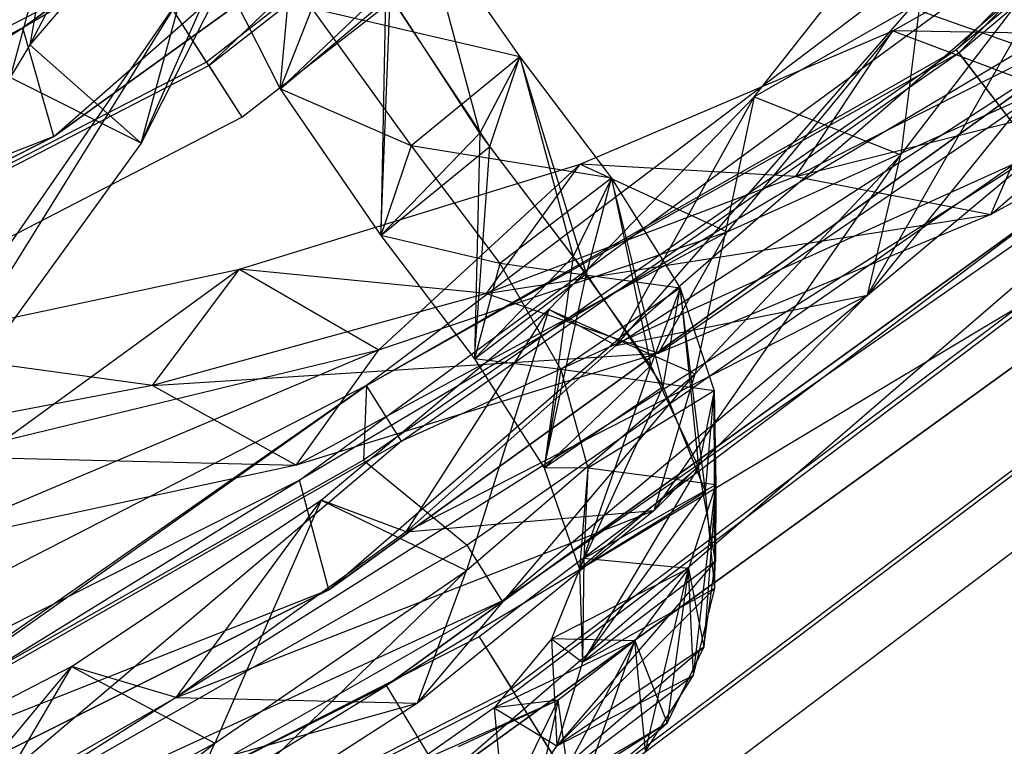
# Model space of a CAD drawing. Extents: x 5.4 to 34.8, y -14.7 to 14.7.
# Tile 109 of 251: x 26.8 to 28.6, y -12.3 to -11. Entities that reach past the tile are written whole.
import ezdxf

# ---------------------------------------------------------------- set-up
doc = ezdxf.new("R2010")
doc.units = 0
doc.header["$LTSCALE"] = 2.54
doc.layers.get('0').update_dxf_attribs({"color": 13, "linetype": 'CONTINUOUS'})

# ---------------------------------------------------------------- blocks, each defined once
blk = doc.blocks.new('BOHO_S_PM_7777_STL')
at = {"color": 0}
for p, q in [((29.0911, -9.5591, 1.9533), (27.1819, -11.0444, 1.9533)), ((29.0911, -9.5591, 1.9533), (27.1819, -11.0444, 1.9533)), ((27.1859, -11.0506, 2.3575), (29.0962, -9.5645, 2.3575)), ((27.1859, -11.0506, 2.3575), (29.0962, -9.5645, 2.3575)), ((27.1859, -11.0506, 2.3575), (28.7222, -9.5908, 2.3618)), ((27.1859, -11.0506, 2.3575), (28.7222, -9.5908, 2.3618)), ((27.2468, -11.1458, 2.1533), (29.1735, -9.6469, 2.1533)), ((27.2468, -11.1458, 2.1533), (29.1735, -9.6469, 2.1533)), ((28.5606, -9.7256, 15.0829), (26.8447, -10.9819, 15.0829)), ((26.8447, -10.9819, 15.0829), (28.5606, -9.7256, 14.8829)), ((28.5606, -9.7256, 14.8829), (26.8447, -10.9819, 14.8829)), ((26.8447, -10.9819, 15.0829), (28.5606, -9.7256, 14.8829)), ((28.5606, -9.7256, 15.0829), (26.8447, -10.9819, 15.0829)), ((28.5606, -9.7256, 14.8829), (26.8447, -10.9819, 14.8829)), ((26.9018, -11.1813, 15.0829), (28.5606, -9.7256, 15.0829)), ((26.9018, -11.1813, 15.0829), (28.5606, -9.7256, 15.0829)), ((27.0618, -11.1931, 3.3043), (27.6405, -9.88, 1.6796)), ((27.0618, -11.1931, 3.3043), (27.6405, -9.88, 1.6796)), ((28.6076, -9.9489, 14.8829), (26.8447, -10.9819, 14.8829)), ((28.6076, -9.9489, 14.8829), (26.8447, -10.9819, 14.8829)), ((26.9018, -11.1813, 15.0829), (28.6076, -9.9489, 15.0829)), ((28.6076, -9.9489, 14.8829), (26.9018, -11.1813, 14.8829)), ((28.6076, -9.9489, 14.8829), (26.9018, -11.1813, 14.8829)), ((28.6076, -9.9489, 14.8829), (26.9018, -11.1813, 15.0829)), ((28.6076, -9.9489, 14.8829), (26.9018, -11.1813, 15.0829)), ((26.9018, -11.1813, 15.0829), (28.6076, -9.9489, 15.0829)), ((27.3476, -10.061, 1.9274), (26.8578, -11.013, 3.3417)), ((27.3476, -10.061, 1.9274), (26.8578, -11.013, 3.3417)), ((27.5872, -10.1591, 1.7759), (26.8578, -11.013, 3.3417)), ((27.5872, -10.1591, 1.7759), (26.8578, -11.013, 3.3417)), ((27.5872, -10.1591, 1.7759), (27.0618, -11.1931, 3.3043)), ((27.5872, -10.1591, 1.7759), (27.0618, -11.1931, 3.3043)), ((28.5621, -11.0278, 12.3618), (29.5166, -10.2269, 12.3618)), ((28.5621, -11.0278, 12.3618), (29.5166, -10.2269, 12.3618)), ((29.3201, -10.2427, 12.1618), (27.4753, -11.6382, 12.1618)), ((29.3201, -10.2427, 12.1618), (27.4753, -11.6382, 12.1618)), ((29.3201, -10.2427, 12.1618), (28.5576, -11.022, 11.9575)), ((29.3201, -10.2427, 12.1618), (28.5576, -11.022, 11.9575)), ((29.3201, -10.2427, 12.1618), (28.5621, -11.0278, 12.3618)), ((29.3201, -10.2427, 12.1618), (28.5621, -11.0278, 12.3618)), ((29.3956, -10.3268, 11.9575), (28.5576, -11.022, 11.9575)), ((29.3956, -10.3268, 11.9575), (28.5576, -11.022, 11.9575)), ((27.3525, -11.8114, 4.4547), (29.198, -10.4602, 4.4547)), ((27.3525, -11.8114, 4.6547), (29.198, -10.4602, 4.4547)), ((27.3525, -11.8114, 4.4547), (29.198, -10.4602, 4.4547)), ((27.3525, -11.8114, 4.6547), (29.198, -10.4602, 4.4547)), ((27.3525, -11.8114, 4.6547), (29.198, -10.4602, 4.6547)), ((27.3525, -11.8114, 4.6547), (29.198, -10.4602, 4.6547)), ((27.406, -12.0129, 4.6547), (29.198, -10.4602, 4.6547)), ((27.406, -12.0129, 4.6547), (29.198, -10.4602, 4.6547)), ((27.3171, -11.0938, 2.4225), (27.3627, -10.5917, 1.6015)), ((27.3171, -11.0938, 2.4225), (27.3627, -10.5917, 1.6015)), ((27.3171, -11.0938, 2.4225), (27.3627, -10.5917, 1.6015)), ((29.6682, -10.6022, 7.6618), (27.6821, -12.0988, 7.6618)), ((29.6682, -10.6022, 7.6618), (27.6821, -12.0988, 7.6618)), ((29.2387, -10.6889, 4.4547), (27.3525, -11.8114, 4.4547)), ((29.2387, -10.6889, 4.4547), (27.3525, -11.8114, 4.4547)), ((27.406, -12.0129, 4.4547), (29.2387, -10.6889, 4.4547)), ((29.2387, -10.6889, 4.4547), (27.406, -12.0129, 4.6547)), ((29.2387, -10.6889, 4.4547), (27.406, -12.0129, 4.6547)), ((29.2387, -10.6889, 4.6547), (27.406, -12.0129, 4.6547)), ((27.406, -12.0129, 4.4547), (29.2387, -10.6889, 4.4547)), ((29.2387, -10.6889, 4.6547), (27.406, -12.0129, 4.6547)), ((29.7438, -10.6861, 7.4575), (27.742, -12.1946, 7.4575)), ((29.7438, -10.6861, 7.4575), (27.742, -12.1946, 7.4575)), ((27.7459, -12.2009, 7.8618), (29.7487, -10.6916, 7.8618)), ((27.7459, -12.2009, 7.8618), (29.7487, -10.6916, 7.8618)), ((28.1868, -11.1081, 7.2874), (28.5229, -10.681, 6.4872)), ((28.1868, -11.1081, 7.2874), (28.5229, -10.681, 6.4872)), ((28.4412, -10.9874, 11.8393), (28.9635, -10.6923, 11.1316)), ((28.4412, -10.9874, 11.8393), (28.9635, -10.6923, 11.1316)), ((28.5229, -10.681, 6.4872), (28.4562, -11.2149, 7.2098)), ((28.5229, -10.681, 6.4872), (28.4562, -11.2149, 7.2098)), ((27.1507, -10.7648, 1.7243), (27.3171, -11.0938, 2.4225)), ((27.1507, -10.7648, 1.7243), (27.3171, -11.0938, 2.4225)), ((27.577, -10.7763, 2.5329), (27.7569, -11.0347, 3.2236)), ((27.577, -10.7763, 2.5329), (27.7569, -11.0347, 3.2236)), ((27.577, -10.7763, 2.5329), (27.6836, -11.175, 2.9104)), ((27.577, -10.7763, 2.5329), (27.6836, -11.175, 2.9104)), ((27.577, -10.7763, 2.5329), (27.7569, -11.0347, 3.2236)), ((28.3948, -11.4723, 7.3511), (28.7925, -10.7769, 6.3971)), ((28.3948, -11.4723, 7.3511), (28.7925, -10.7769, 6.3971)), ((28.4562, -11.2149, 7.2098), (28.7925, -10.7769, 6.3971)), ((28.4562, -11.2149, 7.2098), (28.7925, -10.7769, 6.3971)), ((28.621, -11.324, 12.0247), (29.2489, -10.7847, 11.1349)), ((28.621, -11.324, 12.0247), (29.2489, -10.7847, 11.1349)), ((26.8945, -10.8037, 3.3265), (26.8212, -11.0727, 3.4373)), ((26.8945, -10.8037, 3.3265), (26.8212, -11.0727, 3.4373)), ((26.8945, -10.8037, 3.3265), (26.8578, -11.013, 3.3417)), ((26.8945, -10.8037, 3.3265), (26.8578, -11.013, 3.3417)), ((27.0602, -10.854, 2.3618), (24.9476, -11.9441, 2.3618)), ((27.0602, -10.854, 2.3618), (24.9476, -11.9441, 2.3618)), ((27.1819, -11.0444, 1.9533), (27.0562, -10.8478, 1.9575)), ((27.1819, -11.0444, 1.9533), (27.0562, -10.8478, 1.9575)), ((27.1859, -11.0506, 2.3575), (27.0602, -10.854, 2.3618)), ((27.1859, -11.0506, 2.3575), (27.0602, -10.854, 2.3618)), ((29.3716, -10.8447, 10.1567), (27.5122, -12.1881, 10.1567)), ((27.5122, -12.1881, 10.1567), (29.3716, -10.8447, 9.9567)), ((29.3716, -10.8447, 9.9567), (27.5122, -12.1881, 9.9567)), ((27.5122, -12.1881, 10.1567), (29.3716, -10.8447, 9.9567)), ((29.3716, -10.8447, 10.1567), (27.5122, -12.1881, 10.1567)), ((29.3716, -10.8447, 9.9567), (27.5122, -12.1881, 9.9567)), ((27.6159, -12.3591, 10.1567), (29.3716, -10.8447, 10.1567)), ((27.6159, -12.3591, 10.1567), (29.3716, -10.8447, 10.1567)), ((29.9, -10.8596, 7.4533), (27.8657, -12.3925, 7.4533)), ((29.9, -10.8596, 7.4533), (27.8657, -12.3925, 7.4533)), ((29.9049, -10.8651, 7.8575), (27.8696, -12.3988, 7.8575)), ((29.9049, -10.8651, 7.8575), (27.8696, -12.3988, 7.8575)), ((27.5105, -10.9097, 2.2453), (27.3171, -11.0938, 2.4225)), ((27.5105, -10.9097, 2.2453), (27.3171, -11.0938, 2.4225)), ((27.5105, -10.9097, 2.2453), (27.5019, -11.3629, 3.1333)), ((27.5105, -10.9097, 2.2453), (27.5019, -11.3629, 3.1333)), ((27.6836, -11.175, 2.9104), (27.5105, -10.9097, 2.2453)), ((27.6836, -11.175, 2.9104), (27.5105, -10.9097, 2.2453)), ((26.3948, -12.1154, 4.9012), (27.1351, -10.9241, 3.1935)), ((26.3948, -12.1154, 4.9012), (27.1351, -10.9241, 3.1935)), ((26.4884, -11.8587, 4.7773), (27.1351, -10.9241, 3.1935)), ((26.4884, -11.8587, 4.7773), (27.1351, -10.9241, 3.1935)), ((27.0618, -11.1931, 3.3043), (27.1351, -10.9241, 3.1935)), ((27.0618, -11.1931, 3.3043), (27.1351, -10.9241, 3.1935)), ((27.3171, -11.0938, 2.4225), (27.5189, -10.9242, 2.2784)), ((27.3171, -11.0938, 2.4225), (27.5189, -10.9242, 2.2784)), ((27.5019, -11.3629, 3.1333), (27.5189, -10.9242, 2.2784)), ((27.5019, -11.3629, 3.1333), (27.5189, -10.9242, 2.2784)), ((27.7015, -11.1995, 2.9788), (27.5189, -10.9242, 2.2784)), ((27.7015, -11.1995, 2.9788), (27.5189, -10.9242, 2.2784)), ((27.3752, -10.9459, 2.6769), (27.3171, -11.0938, 2.4225)), ((27.3752, -10.9459, 2.6769), (27.3171, -11.0938, 2.4225)), ((27.7569, -11.0347, 3.2236), (27.3752, -10.9459, 2.6769)), ((27.3752, -10.9459, 2.6769), (27.5573, -11.1982, 3.3782)), ((27.7569, -11.0347, 3.2236), (27.3752, -10.9459, 2.6769)), ((27.3752, -10.9459, 2.6769), (27.5573, -11.1982, 3.3782)), ((27.9294, -12.4946, 7.6533), (29.9805, -10.949, 7.6533)), ((27.9294, -12.4946, 7.6533), (29.9805, -10.949, 7.6533)), ((28.4746, -10.9441, 6.623), (27.933, -11.5646, 7.8345)), ((28.4746, -10.9441, 6.623), (27.933, -11.5646, 7.8345)), ((28.4746, -10.9441, 6.623), (28.1868, -11.1081, 7.2874)), ((28.4746, -10.9441, 6.623), (28.1868, -11.1081, 7.2874)), ((28.4746, -10.9441, 6.623), (28.7442, -11.0401, 6.5329)), ((28.4746, -10.9441, 6.623), (28.7442, -11.0401, 6.5329)), ((26.8447, -10.9819, 15.0829), (24.9455, -11.9386, 15.0829)), ((24.9455, -11.9386, 15.0829), (26.8447, -10.9819, 14.8829)), ((26.8447, -10.9819, 14.8829), (24.9455, -11.9386, 14.8829)), ((24.9455, -11.9386, 15.0829), (26.8447, -10.9819, 14.8829)), ((26.8447, -10.9819, 15.0829), (24.9455, -11.9386, 15.0829)), ((26.8447, -10.9819, 14.8829), (24.9455, -11.9386, 14.8829)), ((25.0204, -12.1241, 15.0829), (26.8447, -10.9819, 15.0829)), ((25.0204, -12.1241, 15.0829), (26.8447, -10.9819, 15.0829)), ((26.9018, -11.1813, 15.0829), (26.8447, -10.9819, 15.0829)), ((26.9018, -11.1813, 15.0829), (26.8447, -10.9819, 15.0829)), ((26.8447, -10.9819, 15.0829), (26.8447, -10.9819, 14.8829)), ((26.8447, -10.9819, 15.0829), (26.8447, -10.9819, 14.8829)), ((26.9018, -11.1813, 14.8829), (26.8447, -10.9819, 14.8829)), ((26.9018, -11.1813, 14.8829), (26.8447, -10.9819, 14.8829)), ((29.5014, -10.9969, 9.9567), (27.5122, -12.1881, 9.9567)), ((29.5014, -10.9969, 9.9567), (27.5122, -12.1881, 9.9567)), ((27.6159, -12.3591, 10.1567), (29.5014, -10.9969, 10.1567)), ((29.5014, -10.9969, 9.9567), (27.6159, -12.3591, 9.9567)), ((29.5014, -10.9969, 9.9567), (27.6159, -12.3591, 9.9567)), ((29.5014, -10.9969, 9.9567), (27.6159, -12.3591, 10.1567)), ((29.5014, -10.9969, 9.9567), (27.6159, -12.3591, 10.1567)), ((27.6159, -12.3591, 10.1567), (29.5014, -10.9969, 10.1567)), ((27.8673, -11.2317, 12.5216), (28.4412, -10.9874, 11.8393)), ((27.8673, -11.2317, 12.5216), (28.4412, -10.9874, 11.8393)), ((28.4412, -10.9874, 11.8393), (28.1373, -11.3561, 12.5618)), ((28.4412, -10.9874, 11.8393), (28.1373, -11.3561, 12.5618)), ((28.2633, -11.2543, 12.0944), (28.4412, -10.9874, 11.8393)), ((28.2633, -11.2543, 12.0944), (28.4412, -10.9874, 11.8393)), ((28.7814, -10.9928, 11.4341), (28.2633, -11.2543, 12.0944)), ((28.7814, -10.9928, 11.4341), (28.2633, -11.2543, 12.0944)), ((28.7814, -10.9928, 11.4341), (28.4412, -10.9874, 11.8393)), ((28.7814, -10.9928, 11.4341), (28.4412, -10.9874, 11.8393)), ((28.4412, -10.9874, 11.8393), (28.7213, -11.0921, 11.863)), ((28.4412, -10.9874, 11.8393), (28.7213, -11.0921, 11.863)), ((26.8578, -11.013, 3.3417), (26.8212, -11.0727, 3.4373)), ((26.8578, -11.013, 3.3417), (26.8212, -11.0727, 3.4373)), ((27.0618, -11.1931, 3.3043), (26.8578, -11.013, 3.3417)), ((27.0618, -11.1931, 3.3043), (26.8578, -11.013, 3.3417)), ((28.5576, -11.022, 11.9575), (27.4697, -11.7752, 11.9575)), ((28.5576, -11.022, 11.9575), (27.4697, -11.7752, 11.9575)), ((27.4753, -11.6382, 12.1618), (28.5576, -11.022, 11.9575)), ((27.4753, -11.6382, 12.1618), (28.5576, -11.022, 11.9575)), ((28.5576, -11.022, 11.9575), (28.6994, -11.2073, 11.9533)), ((28.5576, -11.022, 11.9575), (28.6994, -11.2073, 11.9533)), ((27.4753, -11.6382, 12.1618), (28.5621, -11.0278, 12.3618)), ((27.4753, -11.6382, 12.1618), (28.5621, -11.0278, 12.3618)), ((27.5395, -11.74, 12.3618), (28.5621, -11.0278, 12.3618)), ((27.5395, -11.74, 12.3618), (28.5621, -11.0278, 12.3618)), ((27.7569, -11.0347, 3.2236), (27.5573, -11.1982, 3.3782)), ((27.7569, -11.0347, 3.2236), (27.5573, -11.1982, 3.3782)), ((27.7569, -11.0347, 3.2236), (27.6836, -11.175, 2.9104)), ((27.7569, -11.0347, 3.2236), (27.6836, -11.175, 2.9104)), ((27.7015, -11.1995, 2.9788), (27.7569, -11.0347, 3.2236)), ((27.7015, -11.1995, 2.9788), (27.7569, -11.0347, 3.2236)), ((27.879, -11.4328, 3.6999), (27.7569, -11.0347, 3.2236)), ((27.7569, -11.0347, 3.2236), (27.9251, -11.2576, 3.9392)), ((27.879, -11.4328, 3.6999), (27.7569, -11.0347, 3.2236)), ((27.7569, -11.0347, 3.2236), (27.9251, -11.2576, 3.9392)), ((27.7569, -11.0347, 3.2236), (27.8549, -11.4011, 3.5946)), ((27.7569, -11.0347, 3.2236), (27.8549, -11.4011, 3.5946)), ((27.7569, -11.0347, 3.2236), (27.9251, -11.2576, 3.9392)), ((27.933, -11.5646, 7.8345), (28.7442, -11.0401, 6.5329)), ((27.933, -11.5646, 7.8345), (28.7442, -11.0401, 6.5329)), ((28.2633, -11.2543, 12.0944), (29.1693, -11.0252, 11.2955)), ((28.2633, -11.2543, 12.0944), (29.1693, -11.0252, 11.2955)), ((28.7442, -11.0401, 6.5329), (28.3948, -11.4723, 7.3511)), ((28.7442, -11.0401, 6.5329), (28.3948, -11.4723, 7.3511)), ((28.5621, -11.0278, 12.3618), (28.7039, -11.2132, 12.3575)), ((28.5621, -11.0278, 12.3618), (28.7039, -11.2132, 12.3575)), ((29.1693, -11.0252, 11.2955), (28.621, -11.324, 12.0247)), ((29.1693, -11.0252, 11.2955), (28.621, -11.324, 12.0247)), ((27.1819, -11.0444, 1.9533), (25.0323, -12.1536, 1.9533)), ((27.1819, -11.0444, 1.9533), (25.0323, -12.1536, 1.9533)), ((25.0351, -12.1605, 2.3575), (27.1859, -11.0506, 2.3575)), ((25.0351, -12.1605, 2.3575), (27.1859, -11.0506, 2.3575)), ((27.1819, -11.0444, 1.9533), (27.2468, -11.1458, 2.1533)), ((27.1819, -11.0444, 1.9533), (27.2468, -11.1458, 2.1533)), ((27.1859, -11.0506, 2.3575), (27.2468, -11.1458, 2.1533)), ((27.1859, -11.0506, 2.3575), (27.2468, -11.1458, 2.1533)), ((27.0618, -11.1931, 3.3043), (26.8212, -11.0727, 3.4373)), ((27.0618, -11.1931, 3.3043), (26.8212, -11.0727, 3.4373)), ((27.5573, -11.1982, 3.3782), (27.3171, -11.0938, 2.4225)), ((27.3171, -11.0938, 2.4225), (27.5019, -11.3629, 3.1333)), ((27.5573, -11.1982, 3.3782), (27.3171, -11.0938, 2.4225)), ((27.3171, -11.0938, 2.4225), (27.5019, -11.3629, 3.1333)), ((27.3171, -11.0938, 2.4225), (27.5019, -11.3629, 3.1333)), ((28.0115, -11.5784, 12.7192), (28.7213, -11.0921, 11.863)), ((28.0115, -11.5784, 12.7192), (28.7213, -11.0921, 11.863)), ((28.1373, -11.3561, 12.5618), (28.7213, -11.0921, 11.863)), ((28.1373, -11.3561, 12.5618), (28.7213, -11.0921, 11.863)), ((28.621, -11.324, 12.0247), (28.7213, -11.0921, 11.863)), ((28.621, -11.324, 12.0247), (28.7213, -11.0921, 11.863)), ((27.8099, -11.4985, 8.0828), (28.1868, -11.1081, 7.2874)), ((27.8099, -11.4985, 8.0828), (28.1868, -11.1081, 7.2874)), ((27.933, -11.5646, 7.8345), (28.1868, -11.1081, 7.2874)), ((27.933, -11.5646, 7.8345), (28.1868, -11.1081, 7.2874)), ((28.1868, -11.1081, 7.2874), (28.0783, -11.6163, 8.0189)), ((28.1868, -11.1081, 7.2874), (28.0783, -11.6163, 8.0189)), ((28.1868, -11.1081, 7.2874), (28.4562, -11.2149, 7.2098)), ((28.1868, -11.1081, 7.2874), (28.4562, -11.2149, 7.2098)), ((25.0774, -12.2652, 2.1533), (27.2468, -11.1458, 2.1533)), ((25.0774, -12.2652, 2.1533), (27.2468, -11.1458, 2.1533)), ((26.9018, -11.1813, 14.8829), (24.9455, -11.9386, 14.8829)), ((26.9018, -11.1813, 14.8829), (24.9455, -11.9386, 14.8829)), ((25.0204, -12.1241, 15.0829), (26.9018, -11.1813, 15.0829)), ((26.9018, -11.1813, 14.8829), (25.0204, -12.1241, 14.8829)), ((25.0204, -12.1241, 15.0829), (26.9018, -11.1813, 14.8829)), ((25.0204, -12.1241, 15.0829), (26.9018, -11.1813, 15.0829)), ((26.9018, -11.1813, 14.8829), (25.0204, -12.1241, 14.8829)), ((25.0204, -12.1241, 15.0829), (26.9018, -11.1813, 14.8829)), ((26.9018, -11.1813, 14.8829), (26.9018, -11.1813, 15.0829)), ((26.9018, -11.1813, 14.8829), (26.9018, -11.1813, 15.0829)), ((27.6836, -11.175, 2.9104), (27.5019, -11.3629, 3.1333)), ((27.6836, -11.175, 2.9104), (27.5019, -11.3629, 3.1333)), ((27.6836, -11.175, 2.9104), (27.6737, -11.589, 3.8537)), ((27.6836, -11.175, 2.9104), (27.6737, -11.589, 3.8537)), ((27.8549, -11.4011, 3.5946), (27.6836, -11.175, 2.9104)), ((27.8549, -11.4011, 3.5946), (27.6836, -11.175, 2.9104)), ((27.0618, -11.1931, 3.3043), (26.3948, -12.1154, 4.9012)), ((27.0618, -11.1931, 3.3043), (26.3948, -12.1154, 4.9012)), ((27.5573, -11.1982, 3.3782), (27.5019, -11.3629, 3.1333)), ((27.5573, -11.1982, 3.3782), (27.5019, -11.3629, 3.1333)), ((27.5019, -11.3629, 3.1333), (27.7015, -11.1995, 2.9788)), ((27.5019, -11.3629, 3.1333), (27.7015, -11.1995, 2.9788)), ((27.9251, -11.2576, 3.9392), (27.5573, -11.1982, 3.3782)), ((27.5573, -11.1982, 3.3782), (27.7198, -11.4138, 4.093)), ((27.9251, -11.2576, 3.9392), (27.5573, -11.1982, 3.3782)), ((27.5573, -11.1982, 3.3782), (27.7198, -11.4138, 4.093)), ((27.6737, -11.589, 3.8537), (27.7015, -11.1995, 2.9788)), ((27.6737, -11.589, 3.8537), (27.7015, -11.1995, 2.9788)), ((27.879, -11.4328, 3.6999), (27.7015, -11.1995, 2.9788)), ((27.879, -11.4328, 3.6999), (27.7015, -11.1995, 2.9788)), ((28.7039, -11.2132, 12.3575), (26.5638, -12.5653, 12.3575)), ((28.7039, -11.2132, 12.3575), (26.5638, -12.5653, 12.3575)), ((28.7039, -11.2132, 12.3575), (27.5395, -11.74, 12.3618)), ((28.7039, -11.2132, 12.3575), (27.5395, -11.74, 12.3618)), ((28.6994, -11.2073, 11.9533), (27.6603, -11.9311, 11.9533)), ((28.6994, -11.2073, 11.9533), (27.6603, -11.9311, 11.9533)), ((27.7246, -12.0328, 12.1533), (28.7039, -11.2132, 12.3575)), ((27.7246, -12.0328, 12.1533), (28.7039, -11.2132, 12.3575)), ((28.0031, -11.8671, 8.1653), (28.4562, -11.2149, 7.2098)), ((28.0031, -11.8671, 8.1653), (28.4562, -11.2149, 7.2098)), ((28.0783, -11.6163, 8.0189), (28.4562, -11.2149, 7.2098)), ((28.0783, -11.6163, 8.0189), (28.4562, -11.2149, 7.2098)), ((28.3948, -11.4723, 7.3511), (28.4562, -11.2149, 7.2098)), ((28.3948, -11.4723, 7.3511), (28.4562, -11.2149, 7.2098)), ((27.2423, -11.4246, 13.1771), (27.8673, -11.2317, 12.5216)), ((27.2423, -11.4246, 13.1771), (27.8673, -11.2317, 12.5216)), ((27.8673, -11.2317, 12.5216), (27.4982, -11.5727, 13.2284)), ((27.8673, -11.2317, 12.5216), (27.4982, -11.5727, 13.2284)), ((27.6955, -11.469, 12.7274), (27.8673, -11.2317, 12.5216)), ((27.6955, -11.469, 12.7274), (27.8673, -11.2317, 12.5216)), ((28.2633, -11.2543, 12.0944), (27.8673, -11.2317, 12.5216)), ((28.2633, -11.2543, 12.0944), (27.8673, -11.2317, 12.5216)), ((27.8673, -11.2317, 12.5216), (28.1373, -11.3561, 12.5618)), ((27.8673, -11.2317, 12.5216), (28.1373, -11.3561, 12.5618)), ((28.2633, -11.2543, 12.0944), (27.6955, -11.469, 12.7274)), ((28.2633, -11.2543, 12.0944), (27.6955, -11.469, 12.7274)), ((28.2633, -11.2543, 12.0944), (28.621, -11.324, 12.0247)), ((28.2633, -11.2543, 12.0944), (28.621, -11.324, 12.0247)), ((27.9251, -11.2576, 3.9392), (27.7198, -11.4138, 4.093)), ((27.9251, -11.2576, 3.9392), (27.7198, -11.4138, 4.093)), ((27.9251, -11.2576, 3.9392), (27.8549, -11.4011, 3.5946)), ((27.9251, -11.2576, 3.9392), (27.8549, -11.4011, 3.5946)), ((27.879, -11.4328, 3.6999), (27.9251, -11.2576, 3.9392)), ((27.879, -11.4328, 3.6999), (27.9251, -11.2576, 3.9392)), ((28.0196, -11.6399, 4.4391), (27.9251, -11.2576, 3.9392)), ((27.9251, -11.2576, 3.9392), (28.0508, -11.4595, 4.6768)), ((28.0196, -11.6399, 4.4391), (27.9251, -11.2576, 3.9392)), ((27.9251, -11.2576, 3.9392), (28.0508, -11.4595, 4.6768)), ((27.9251, -11.2576, 3.9392), (27.997, -11.6013, 4.2956)), ((27.9251, -11.2576, 3.9392), (27.997, -11.6013, 4.2956)), ((27.9251, -11.2576, 3.9392), (28.0508, -11.4595, 4.6768)), ((27.7246, -12.0328, 12.1533), (28.7726, -11.3029, 12.1533)), ((27.7246, -12.0328, 12.1533), (28.7726, -11.3029, 12.1533)), ((27.6955, -11.469, 12.7274), (28.621, -11.324, 12.0247)), ((27.6955, -11.469, 12.7274), (28.621, -11.324, 12.0247)), ((28.621, -11.324, 12.0247), (28.0115, -11.5784, 12.7192)), ((28.621, -11.324, 12.0247), (28.0115, -11.5784, 12.7192)), ((27.346, -11.7841, 13.3773), (28.1373, -11.3561, 12.5618)), ((27.346, -11.7841, 13.3773), (28.1373, -11.3561, 12.5618)), ((27.4982, -11.5727, 13.2284), (28.1373, -11.3561, 12.5618)), ((27.4982, -11.5727, 13.2284), (28.1373, -11.3561, 12.5618)), ((27.7198, -11.4138, 4.093), (27.5019, -11.3629, 3.1333)), ((27.5019, -11.3629, 3.1333), (27.6737, -11.589, 3.8537)), ((27.7198, -11.4138, 4.093), (27.5019, -11.3629, 3.1333)), ((27.5019, -11.3629, 3.1333), (27.6737, -11.589, 3.8537)), ((27.5019, -11.3629, 3.1333), (27.6737, -11.589, 3.8537)), ((28.0115, -11.5784, 12.7192), (28.1373, -11.3561, 12.5618)), ((28.0115, -11.5784, 12.7192), (28.1373, -11.3561, 12.5618)), ((27.8549, -11.4011, 3.5946), (27.6737, -11.589, 3.8537)), ((27.8549, -11.4011, 3.5946), (27.6737, -11.589, 3.8537)), ((27.8549, -11.4011, 3.5946), (27.8012, -11.7888, 4.5808)), ((27.8549, -11.4011, 3.5946), (27.8012, -11.7888, 4.5808)), ((27.997, -11.6013, 4.2956), (27.8549, -11.4011, 3.5946)), ((27.997, -11.6013, 4.2956), (27.8549, -11.4011, 3.5946)), ((27.7198, -11.4138, 4.093), (27.6737, -11.589, 3.8537)), ((27.7198, -11.4138, 4.093), (27.6737, -11.589, 3.8537)), ((28.0508, -11.4595, 4.6768), (27.7198, -11.4138, 4.093)), ((27.7198, -11.4138, 4.093), (27.8323, -11.6084, 4.8185)), ((28.0508, -11.4595, 4.6768), (27.7198, -11.4138, 4.093)), ((27.7198, -11.4138, 4.093), (27.8323, -11.6084, 4.8185)), ((26.5712, -11.5675, 13.8053), (27.2423, -11.4246, 13.1771)), ((26.5712, -11.5675, 13.8053), (27.2423, -11.4246, 13.1771)), ((27.2423, -11.4246, 13.1771), (26.8104, -11.7388, 13.8644)), ((27.2423, -11.4246, 13.1771), (26.8104, -11.7388, 13.8644)), ((27.0824, -11.6378, 13.3333), (27.2423, -11.4246, 13.1771)), ((27.0824, -11.6378, 13.3333), (27.2423, -11.4246, 13.1771)), ((27.6955, -11.469, 12.7274), (27.2423, -11.4246, 13.1771)), ((27.6955, -11.469, 12.7274), (27.2423, -11.4246, 13.1771)), ((27.2423, -11.4246, 13.1771), (27.4982, -11.5727, 13.2284)), ((27.2423, -11.4246, 13.1771), (27.4982, -11.5727, 13.2284)), ((27.6737, -11.589, 3.8537), (27.879, -11.4328, 3.6999)), ((27.6737, -11.589, 3.8537), (27.879, -11.4328, 3.6999)), ((27.8012, -11.7888, 4.5808), (27.879, -11.4328, 3.6999)), ((27.8012, -11.7888, 4.5808), (27.879, -11.4328, 3.6999)), ((28.0196, -11.6399, 4.4391), (27.879, -11.4328, 3.6999)), ((28.0196, -11.6399, 4.4391), (27.879, -11.4328, 3.6999)), ((27.6955, -11.469, 12.7274), (27.0824, -11.6378, 13.3333)), ((27.6955, -11.469, 12.7274), (27.0824, -11.6378, 13.3333)), ((27.5479, -11.9065, 8.5819), (28.3948, -11.4723, 7.3511)), ((27.5479, -11.9065, 8.5819), (28.3948, -11.4723, 7.3511)), ((27.6955, -11.469, 12.7274), (28.0115, -11.5784, 12.7192)), ((27.6955, -11.469, 12.7274), (28.0115, -11.5784, 12.7192)), ((28.0508, -11.4595, 4.6768), (27.8323, -11.6084, 4.8185)), ((28.0508, -11.4595, 4.6768), (27.8323, -11.6084, 4.8185)), ((27.933, -11.5646, 7.8345), (28.3948, -11.4723, 7.3511)), ((27.933, -11.5646, 7.8345), (28.3948, -11.4723, 7.3511)), ((28.0508, -11.4595, 4.6768), (27.997, -11.6013, 4.2956)), ((28.0508, -11.4595, 4.6768), (27.997, -11.6013, 4.2956)), ((28.3948, -11.4723, 7.3511), (28.0031, -11.8671, 8.1653)), ((28.3948, -11.4723, 7.3511), (28.0031, -11.8671, 8.1653)), ((28.0196, -11.6399, 4.4391), (28.0508, -11.4595, 4.6768)), ((28.0196, -11.6399, 4.4391), (28.0508, -11.4595, 4.6768)), ((28.0978, -11.8325, 5.1913), (28.0508, -11.4595, 4.6768)), ((28.0508, -11.4595, 4.6768), (28.1136, -11.6476, 5.4271)), ((28.0978, -11.8325, 5.1913), (28.0508, -11.4595, 4.6768)), ((28.0508, -11.4595, 4.6768), (28.1136, -11.6476, 5.4271)), ((28.0508, -11.4595, 4.6768), (28.0848, -11.7874, 5.0094)), ((28.0508, -11.4595, 4.6768), (28.0848, -11.7874, 5.0094)), ((28.0508, -11.4595, 4.6768), (28.1136, -11.6476, 5.4271)), ((27.3923, -11.8483, 8.8692), (27.8099, -11.4985, 8.0828)), ((27.3923, -11.8483, 8.8692), (27.8099, -11.4985, 8.0828)), ((27.5479, -11.9065, 8.5819), (27.8099, -11.4985, 8.0828)), ((27.5479, -11.9065, 8.5819), (27.8099, -11.4985, 8.0828)), ((27.8099, -11.4985, 8.0828), (27.6586, -11.9774, 8.8201)), ((27.8099, -11.4985, 8.0828), (27.6586, -11.9774, 8.8201)), ((27.933, -11.5646, 7.8345), (27.8099, -11.4985, 8.0828)), ((27.933, -11.5646, 7.8345), (27.8099, -11.4985, 8.0828)), ((27.8099, -11.4985, 8.0828), (28.0783, -11.6163, 8.0189)), ((27.8099, -11.4985, 8.0828), (28.0783, -11.6163, 8.0189)), ((27.0824, -11.6378, 13.3333), (26.5712, -11.5675, 13.8053)), ((27.0824, -11.6378, 13.3333), (26.5712, -11.5675, 13.8053)), ((26.6336, -11.9378, 14.0031), (27.4982, -11.5727, 13.2284)), ((26.6336, -11.9378, 14.0031), (27.4982, -11.5727, 13.2284)), ((26.8104, -11.7388, 13.8644), (27.4982, -11.5727, 13.2284)), ((26.8104, -11.7388, 13.8644), (27.4982, -11.5727, 13.2284)), ((27.0824, -11.6378, 13.3333), (28.0115, -11.5784, 12.7192)), ((27.0824, -11.6378, 13.3333), (28.0115, -11.5784, 12.7192)), ((27.346, -11.7841, 13.3773), (27.4982, -11.5727, 13.2284)), ((27.346, -11.7841, 13.3773), (27.4982, -11.5727, 13.2284)), ((28.0115, -11.5784, 12.7192), (27.346, -11.7841, 13.3773)), ((28.0115, -11.5784, 12.7192), (27.346, -11.7841, 13.3773)), ((27.933, -11.5646, 7.8345), (27.5479, -11.9065, 8.5819)), ((27.933, -11.5646, 7.8345), (27.5479, -11.9065, 8.5819)), ((27.8323, -11.6084, 4.8185), (27.6737, -11.589, 3.8537)), ((27.6737, -11.589, 3.8537), (27.8012, -11.7888, 4.5808)), ((27.8323, -11.6084, 4.8185), (27.6737, -11.589, 3.8537)), ((27.6737, -11.589, 3.8537), (27.8012, -11.7888, 4.5808)), ((27.6737, -11.589, 3.8537), (27.8012, -11.7888, 4.5808)), ((27.5687, -12.2205, 8.9712), (28.0783, -11.6163, 8.0189)), ((27.5687, -12.2205, 8.9712), (28.0783, -11.6163, 8.0189)), ((27.6586, -11.9774, 8.8201), (28.0783, -11.6163, 8.0189)), ((27.6586, -11.9774, 8.8201), (28.0783, -11.6163, 8.0189)), ((27.997, -11.6013, 4.2956), (27.8012, -11.7888, 4.5808)), ((27.997, -11.6013, 4.2956), (27.8012, -11.7888, 4.5808)), ((27.8323, -11.6084, 4.8185), (27.8012, -11.7888, 4.5808)), ((27.8323, -11.6084, 4.8185), (27.8012, -11.7888, 4.5808)), ((28.1136, -11.6476, 5.4271), (27.8323, -11.6084, 4.8185)), ((27.8323, -11.6084, 4.8185), (27.8818, -11.7897, 5.554)), ((28.1136, -11.6476, 5.4271), (27.8323, -11.6084, 4.8185)), ((27.8323, -11.6084, 4.8185), (27.8818, -11.7897, 5.554)), ((27.997, -11.6013, 4.2956), (27.866, -11.9746, 5.3182)), ((27.997, -11.6013, 4.2956), (27.866, -11.9746, 5.3182)), ((28.0848, -11.7874, 5.0094), (27.997, -11.6013, 4.2956)), ((28.0848, -11.7874, 5.0094), (27.997, -11.6013, 4.2956)), ((28.0031, -11.8671, 8.1653), (28.0783, -11.6163, 8.0189)), ((28.0031, -11.8671, 8.1653), (28.0783, -11.6163, 8.0189)), ((27.4753, -11.6382, 12.1618), (25.279, -12.7642, 12.1618)), ((27.4753, -11.6382, 12.1618), (25.279, -12.7642, 12.1618)), ((27.0824, -11.6378, 13.3333), (26.4304, -11.7612, 13.9135)), ((27.0824, -11.6378, 13.3333), (26.4304, -11.7612, 13.9135)), ((27.4753, -11.6382, 12.1618), (26.454, -12.3511, 11.9575)), ((27.4753, -11.6382, 12.1618), (26.454, -12.3511, 11.9575)), ((26.4573, -12.3576, 12.3618), (27.4753, -11.6382, 12.1618)), ((26.4573, -12.3576, 12.3618), (27.4753, -11.6382, 12.1618)), ((27.0824, -11.6378, 13.3333), (27.346, -11.7841, 13.3773)), ((27.0824, -11.6378, 13.3333), (27.346, -11.7841, 13.3773)), ((27.4753, -11.6382, 12.1618), (27.4697, -11.7752, 11.9575)), ((27.4753, -11.6382, 12.1618), (27.4697, -11.7752, 11.9575)), ((27.5395, -11.74, 12.3618), (27.4753, -11.6382, 12.1618)), ((27.5395, -11.74, 12.3618), (27.4753, -11.6382, 12.1618)), ((27.8012, -11.7888, 4.5808), (28.0196, -11.6399, 4.4391)), ((27.8012, -11.7888, 4.5808), (28.0196, -11.6399, 4.4391)), ((27.866, -11.9746, 5.3182), (28.0196, -11.6399, 4.4391)), ((27.866, -11.9746, 5.3182), (28.0196, -11.6399, 4.4391)), ((28.1136, -11.6476, 5.4271), (27.8818, -11.7897, 5.554)), ((28.1136, -11.6476, 5.4271), (27.8818, -11.7897, 5.554)), ((28.0978, -11.8325, 5.1913), (28.0196, -11.6399, 4.4391)), ((28.0978, -11.8325, 5.1913), (28.0196, -11.6399, 4.4391)), ((28.1136, -11.6476, 5.4271), (28.0848, -11.7874, 5.0094)), ((28.1136, -11.6476, 5.4271), (28.0848, -11.7874, 5.0094)), ((28.0978, -11.8325, 5.1913), (28.1136, -11.6476, 5.4271)), ((28.0978, -11.8325, 5.1913), (28.1136, -11.6476, 5.4271)), ((28.1145, -12.01, 5.952), (28.1136, -11.6476, 5.4271)), ((28.1136, -11.6476, 5.4271), (28.1166, -11.8199, 6.1841)), ((28.1145, -12.01, 5.952), (28.1136, -11.6476, 5.4271)), ((28.1136, -11.6476, 5.4271), (28.1166, -11.8199, 6.1841)), ((28.1136, -11.6476, 5.4271), (28.1156, -11.9604, 5.7317)), ((28.1136, -11.6476, 5.4271), (28.1156, -11.9604, 5.7317)), ((28.1136, -11.6476, 5.4271), (28.1166, -11.8199, 6.1841)), ((26.4573, -12.3576, 12.3618), (27.5395, -11.74, 12.3618)), ((26.4573, -12.3576, 12.3618), (27.5395, -11.74, 12.3618)), ((27.5395, -11.74, 12.3618), (26.5638, -12.5653, 12.3575)), ((27.5395, -11.74, 12.3618), (26.5638, -12.5653, 12.3575)), ((26.4304, -11.7612, 13.9135), (27.346, -11.7841, 13.3773)), ((26.4304, -11.7612, 13.9135), (27.346, -11.7841, 13.3773)), ((27.4697, -11.7752, 11.9575), (26.454, -12.3511, 11.9575)), ((27.4697, -11.7752, 11.9575), (26.454, -12.3511, 11.9575)), ((27.4697, -11.7752, 11.9575), (27.6603, -11.9311, 11.9533)), ((27.4697, -11.7752, 11.9575), (27.6603, -11.9311, 11.9533)), ((27.346, -11.7841, 13.3773), (26.6336, -11.9378, 14.0031)), ((27.346, -11.7841, 13.3773), (26.6336, -11.9378, 14.0031)), ((27.8818, -11.7897, 5.554), (27.8012, -11.7888, 4.5808)), ((27.8012, -11.7888, 4.5808), (27.866, -11.9746, 5.3182)), ((27.8818, -11.7897, 5.554), (27.8012, -11.7888, 4.5808)), ((27.8012, -11.7888, 4.5808), (27.866, -11.9746, 5.3182)), ((27.8012, -11.7888, 4.5808), (27.866, -11.9746, 5.3182)), ((28.0848, -11.7874, 5.0094), (27.866, -11.9746, 5.3182)), ((28.0848, -11.7874, 5.0094), (27.866, -11.9746, 5.3182)), ((27.8818, -11.7897, 5.554), (27.866, -11.9746, 5.3182)), ((27.8818, -11.7897, 5.554), (27.866, -11.9746, 5.3182)), ((28.0848, -11.7874, 5.0094), (27.8719, -12.1455, 6.0653)), ((28.0848, -11.7874, 5.0094), (27.8719, -12.1455, 6.0653)), ((27.8818, -11.7897, 5.554), (27.874, -11.9554, 6.2974)), ((27.8818, -11.7897, 5.554), (27.874, -11.9554, 6.2974)), ((28.1166, -11.8199, 6.1841), (27.8818, -11.7897, 5.554)), ((28.1166, -11.8199, 6.1841), (27.8818, -11.7897, 5.554)), ((28.1156, -11.9604, 5.7317), (28.0848, -11.7874, 5.0094)), ((28.1156, -11.9604, 5.7317), (28.0848, -11.7874, 5.0094)), ((25.3098, -12.8404, 4.4547), (27.3525, -11.8114, 4.4547)), ((25.3098, -12.8404, 4.6547), (27.3525, -11.8114, 4.4547)), ((25.3098, -12.8404, 4.4547), (27.3525, -11.8114, 4.4547)), ((25.3098, -12.8404, 4.6547), (27.3525, -11.8114, 4.4547)), ((25.3098, -12.8404, 4.6547), (27.3525, -11.8114, 4.6547)), ((25.3098, -12.8404, 4.6547), (27.3525, -11.8114, 4.6547)), ((25.3847, -13.0258, 4.6547), (27.3525, -11.8114, 4.6547)), ((25.3847, -13.0258, 4.6547), (27.3525, -11.8114, 4.6547)), ((27.406, -12.0129, 4.4547), (27.3525, -11.8114, 4.4547)), ((27.406, -12.0129, 4.4547), (27.3525, -11.8114, 4.4547)), ((27.3525, -11.8114, 4.6547), (27.3525, -11.8114, 4.4547)), ((27.3525, -11.8114, 4.6547), (27.3525, -11.8114, 4.4547)), ((27.406, -12.0129, 4.6547), (27.3525, -11.8114, 4.6547)), ((27.406, -12.0129, 4.6547), (27.3525, -11.8114, 4.6547)), ((27.866, -11.9746, 5.3182), (28.0978, -11.8325, 5.1913)), ((27.866, -11.9746, 5.3182), (28.0978, -11.8325, 5.1913)), ((27.8719, -12.1455, 6.0653), (28.0978, -11.8325, 5.1913)), ((27.8719, -12.1455, 6.0653), (28.0978, -11.8325, 5.1913)), ((28.1166, -11.8199, 6.1841), (27.874, -11.9554, 6.2974)), ((28.1166, -11.8199, 6.1841), (27.874, -11.9554, 6.2974)), ((28.1166, -11.8199, 6.1841), (28.066, -11.9736, 6.9447)), ((28.1166, -11.8199, 6.1841), (28.066, -11.9736, 6.9447)), ((28.1166, -11.8199, 6.1841), (28.066, -11.9736, 6.9447)), ((28.0757, -12.1696, 6.7178), (28.1166, -11.8199, 6.1841)), ((28.0757, -12.1696, 6.7178), (28.1166, -11.8199, 6.1841)), ((28.1166, -11.8199, 6.1841), (28.0946, -12.118, 6.4594)), ((28.1166, -11.8199, 6.1841), (28.0946, -12.118, 6.4594)), ((28.1145, -12.01, 5.952), (28.0978, -11.8325, 5.1913)), ((28.1145, -12.01, 5.952), (28.0978, -11.8325, 5.1913)), ((28.1145, -12.01, 5.952), (28.1166, -11.8199, 6.1841)), ((28.1145, -12.01, 5.952), (28.1166, -11.8199, 6.1841)), ((28.1166, -11.8199, 6.1841), (28.1156, -11.9604, 5.7317)), ((28.1166, -11.8199, 6.1841), (28.1156, -11.9604, 5.7317)), ((26.9339, -12.1537, 9.6423), (27.3923, -11.8483, 8.8692)), ((26.9339, -12.1537, 9.6423), (27.3923, -11.8483, 8.8692)), ((27.1262, -12.2103, 9.3192), (27.3923, -11.8483, 8.8692)), ((27.1262, -12.2103, 9.3192), (27.3923, -11.8483, 8.8692)), ((27.3923, -11.8483, 8.8692), (27.1969, -12.2942, 9.6093)), ((27.3923, -11.8483, 8.8692), (27.1969, -12.2942, 9.6093)), ((27.5479, -11.9065, 8.5819), (27.3923, -11.8483, 8.8692)), ((27.5479, -11.9065, 8.5819), (27.3923, -11.8483, 8.8692)), ((27.3923, -11.8483, 8.8692), (27.6586, -11.9774, 8.8201)), ((27.3923, -11.8483, 8.8692), (27.6586, -11.9774, 8.8201)), ((27.1262, -12.2103, 9.3192), (28.0031, -11.8671, 8.1653)), ((27.1262, -12.2103, 9.3192), (28.0031, -11.8671, 8.1653)), ((27.5479, -11.9065, 8.5819), (28.0031, -11.8671, 8.1653)), ((27.5479, -11.9065, 8.5819), (28.0031, -11.8671, 8.1653)), ((28.0031, -11.8671, 8.1653), (27.5687, -12.2205, 8.9712)), ((28.0031, -11.8671, 8.1653), (27.5687, -12.2205, 8.9712)), ((27.5479, -11.9065, 8.5819), (27.1262, -12.2103, 9.3192)), ((27.5479, -11.9065, 8.5819), (27.1262, -12.2103, 9.3192)), ((27.6603, -11.9311, 11.9533), (26.5604, -12.5588, 11.9533)), ((27.6603, -11.9311, 11.9533), (26.5604, -12.5588, 11.9533)), ((27.7246, -12.0328, 12.1533), (27.6603, -11.9311, 11.9533)), ((27.7246, -12.0328, 12.1533), (27.6603, -11.9311, 11.9533)), ((27.874, -11.9554, 6.2974), (27.8146, -12.1028, 7.0455)), ((27.874, -11.9554, 6.2974), (27.8146, -12.1028, 7.0455)), ((28.1156, -11.9604, 5.7317), (27.8244, -12.2988, 6.8186)), ((28.1156, -11.9604, 5.7317), (27.8244, -12.2988, 6.8186)), ((27.874, -11.9554, 6.2974), (27.866, -11.9746, 5.3182)), ((27.874, -11.9554, 6.2974), (27.866, -11.9746, 5.3182)), ((27.874, -11.9554, 6.2974), (27.8719, -12.1455, 6.0653)), ((27.874, -11.9554, 6.2974), (27.8719, -12.1455, 6.0653)), ((28.1156, -11.9604, 5.7317), (27.8719, -12.1455, 6.0653)), ((28.1156, -11.9604, 5.7317), (27.8719, -12.1455, 6.0653)), ((28.066, -11.9736, 6.9447), (27.874, -11.9554, 6.2974)), ((28.066, -11.9736, 6.9447), (27.874, -11.9554, 6.2974)), ((28.0946, -12.118, 6.4594), (28.1156, -11.9604, 5.7317)), ((28.0946, -12.118, 6.4594), (28.1156, -11.9604, 5.7317)), ((27.0914, -12.5283, 9.7644), (27.6586, -11.9774, 8.8201)), ((27.0914, -12.5283, 9.7644), (27.6586, -11.9774, 8.8201)), ((27.1969, -12.2942, 9.6093), (27.6586, -11.9774, 8.8201)), ((27.1969, -12.2942, 9.6093), (27.6586, -11.9774, 8.8201)), ((27.5687, -12.2205, 8.9712), (27.6586, -11.9774, 8.8201)), ((27.5687, -12.2205, 8.9712), (27.6586, -11.9774, 8.8201)), ((28.066, -11.9736, 6.9447), (27.8146, -12.1028, 7.0455)), ((28.066, -11.9736, 6.9447), (27.8146, -12.1028, 7.0455)), ((27.866, -11.9746, 5.3182), (27.8719, -12.1455, 6.0653)), ((27.866, -11.9746, 5.3182), (27.8719, -12.1455, 6.0653)), ((27.866, -11.9746, 5.3182), (27.8719, -12.1455, 6.0653)), ((28.066, -11.9736, 6.9447), (27.9678, -12.1061, 7.7054)), ((28.066, -11.9736, 6.9447), (27.9678, -12.1061, 7.7054)), ((28.066, -11.9736, 6.9447), (27.9678, -12.1061, 7.7054)), ((27.9875, -12.3086, 7.485), (28.066, -11.9736, 6.9447)), ((27.9875, -12.3086, 7.485), (28.066, -11.9736, 6.9447)), ((28.066, -11.9736, 6.9447), (28.027, -12.2577, 7.1896)), ((28.066, -11.9736, 6.9447), (28.027, -12.2577, 7.1896)), ((28.0757, -12.1696, 6.7178), (28.066, -11.9736, 6.9447)), ((28.0757, -12.1696, 6.7178), (28.066, -11.9736, 6.9447)), ((28.066, -11.9736, 6.9447), (28.0946, -12.118, 6.4594)), ((28.066, -11.9736, 6.9447), (28.0946, -12.118, 6.4594)), ((27.406, -12.0129, 4.4547), (25.3098, -12.8404, 4.4547)), ((27.406, -12.0129, 4.4547), (25.3098, -12.8404, 4.4547)), ((25.3847, -13.0258, 4.6547), (27.406, -12.0129, 4.4547)), ((27.406, -12.0129, 4.6547), (25.3847, -13.0258, 4.6547)), ((25.3847, -13.0258, 4.4547), (27.406, -12.0129, 4.4547)), ((25.3847, -13.0258, 4.6547), (27.406, -12.0129, 4.4547)), ((25.3847, -13.0258, 4.4547), (27.406, -12.0129, 4.4547)), ((27.406, -12.0129, 4.6547), (25.3847, -13.0258, 4.6547)), ((27.406, -12.0129, 4.4547), (27.406, -12.0129, 4.6547)), ((27.406, -12.0129, 4.4547), (27.406, -12.0129, 4.6547)), ((27.8244, -12.2988, 6.8186), (28.1145, -12.01, 5.952)), ((27.8244, -12.2988, 6.8186), (28.1145, -12.01, 5.952)), ((27.8719, -12.1455, 6.0653), (28.1145, -12.01, 5.952)), ((27.8719, -12.1455, 6.0653), (28.1145, -12.01, 5.952)), ((28.0757, -12.1696, 6.7178), (28.1145, -12.01, 5.952)), ((28.0757, -12.1696, 6.7178), (28.1145, -12.01, 5.952)), ((26.5638, -12.5653, 12.3575), (27.7246, -12.0328, 12.1533)), ((26.5638, -12.5653, 12.3575), (27.7246, -12.0328, 12.1533)), ((26.6154, -12.6659, 12.1533), (27.7246, -12.0328, 12.1533)), ((26.6154, -12.6659, 12.1533), (27.7246, -12.0328, 12.1533)), ((27.6821, -12.0988, 7.6618), (25.4663, -13.2278, 7.6618)), ((27.6821, -12.0988, 7.6618), (25.4663, -13.2278, 7.6618)), ((27.6821, -12.0988, 7.6618), (27.7459, -12.2009, 7.8618)), ((27.6821, -12.0988, 7.6618), (27.7459, -12.2009, 7.8618)), ((27.6821, -12.0988, 7.6618), (27.742, -12.1946, 7.4575)), ((27.6821, -12.0988, 7.6618), (27.742, -12.1946, 7.4575)), ((27.8146, -12.1028, 7.0455), (27.7094, -12.2291, 7.7953)), ((27.8146, -12.1028, 7.0455), (27.7094, -12.2291, 7.7953)), ((27.9678, -12.1061, 7.7054), (27.7094, -12.2291, 7.7953)), ((27.9678, -12.1061, 7.7054), (27.7094, -12.2291, 7.7953)), ((27.9678, -12.1061, 7.7054), (27.7704, -12.475, 8.6457)), ((27.9678, -12.1061, 7.7054), (27.7704, -12.475, 8.6457)), ((27.9678, -12.1061, 7.7054), (27.8146, -12.1028, 7.0455)), ((27.9678, -12.1061, 7.7054), (27.8146, -12.1028, 7.0455)), ((27.8146, -12.1028, 7.0455), (27.8244, -12.2988, 6.8186)), ((27.8146, -12.1028, 7.0455), (27.8244, -12.2988, 6.8186)), ((27.8146, -12.1028, 7.0455), (27.8719, -12.1455, 6.0653)), ((27.8146, -12.1028, 7.0455), (27.8719, -12.1455, 6.0653)), ((27.9678, -12.1061, 7.7054), (27.8269, -12.2153, 8.4637)), ((27.9678, -12.1061, 7.7054), (27.8269, -12.2153, 8.4637)), ((27.9678, -12.1061, 7.7054), (27.8269, -12.2153, 8.4637)), ((27.8556, -12.4243, 8.2505), (27.9678, -12.1061, 7.7054)), ((27.8556, -12.4243, 8.2505), (27.9678, -12.1061, 7.7054)), ((27.9875, -12.3086, 7.485), (27.9678, -12.1061, 7.7054)), ((27.9875, -12.3086, 7.485), (27.9678, -12.1061, 7.7054)), ((27.9678, -12.1061, 7.7054), (28.027, -12.2577, 7.1896)), ((27.9678, -12.1061, 7.7054), (28.027, -12.2577, 7.1896)), ((28.0946, -12.118, 6.4594), (27.7291, -12.4316, 7.5749)), ((28.0946, -12.118, 6.4594), (27.7291, -12.4316, 7.5749)), ((28.0946, -12.118, 6.4594), (27.8244, -12.2988, 6.8186)), ((28.0946, -12.118, 6.4594), (27.8244, -12.2988, 6.8186)), ((28.027, -12.2577, 7.1896), (28.0946, -12.118, 6.4594)), ((28.027, -12.2577, 7.1896), (28.0946, -12.118, 6.4594)), ((26.4347, -12.411, 10.3979), (26.9339, -12.1537, 9.6423)), ((26.4347, -12.411, 10.3979), (26.9339, -12.1537, 9.6423)), ((26.6678, -12.4725, 10.0428), (26.9339, -12.1537, 9.6423)), ((26.6678, -12.4725, 10.0428), (26.9339, -12.1537, 9.6423)), ((26.9339, -12.1537, 9.6423), (26.693, -12.5628, 10.3822)), ((26.9339, -12.1537, 9.6423), (26.693, -12.5628, 10.3822)), ((27.1262, -12.2103, 9.3192), (26.9339, -12.1537, 9.6423)), ((27.1262, -12.2103, 9.3192), (26.9339, -12.1537, 9.6423)), ((26.9339, -12.1537, 9.6423), (27.1969, -12.2942, 9.6093)), ((26.9339, -12.1537, 9.6423), (27.1969, -12.2942, 9.6093)), ((27.8719, -12.1455, 6.0653), (27.8244, -12.2988, 6.8186)), ((27.8719, -12.1455, 6.0653), (27.8244, -12.2988, 6.8186)), ((27.8719, -12.1455, 6.0653), (27.8244, -12.2988, 6.8186)), ((27.7291, -12.4316, 7.5749), (28.0757, -12.1696, 6.7178)), ((27.7291, -12.4316, 7.5749), (28.0757, -12.1696, 6.7178)), ((27.8244, -12.2988, 6.8186), (28.0757, -12.1696, 6.7178)), ((27.8244, -12.2988, 6.8186), (28.0757, -12.1696, 6.7178)), ((27.9875, -12.3086, 7.485), (28.0757, -12.1696, 6.7178)), ((27.9875, -12.3086, 7.485), (28.0757, -12.1696, 6.7178)), ((27.5122, -12.1881, 10.1567), (25.4614, -13.2157, 10.1567)), ((25.4614, -13.2157, 10.1567), (27.5122, -12.1881, 9.9567)), ((27.5122, -12.1881, 9.9567), (25.4614, -13.2157, 9.9567)), ((25.4614, -13.2157, 10.1567), (27.5122, -12.1881, 9.9567)), ((27.5122, -12.1881, 10.1567), (25.4614, -13.2157, 10.1567)), ((27.5122, -12.1881, 9.9567), (25.4614, -13.2157, 9.9567)), ((27.742, -12.1946, 7.4575), (25.5086, -13.3326, 7.4575)), ((27.742, -12.1946, 7.4575), (25.5086, -13.3326, 7.4575)), ((25.5363, -13.4011, 10.1567), (27.5122, -12.1881, 10.1567)), ((25.5363, -13.4011, 10.1567), (27.5122, -12.1881, 10.1567)), ((27.6159, -12.3591, 10.1567), (27.5122, -12.1881, 10.1567)), ((27.6159, -12.3591, 10.1567), (27.5122, -12.1881, 10.1567)), ((27.5122, -12.1881, 10.1567), (27.5122, -12.1881, 9.9567)), ((27.5122, -12.1881, 10.1567), (27.5122, -12.1881, 9.9567)), ((27.6159, -12.3591, 9.9567), (27.5122, -12.1881, 9.9567)), ((27.6159, -12.3591, 9.9567), (27.5122, -12.1881, 9.9567)), ((27.8657, -12.3925, 7.4533), (27.742, -12.1946, 7.4575)), ((27.8657, -12.3925, 7.4533), (27.742, -12.1946, 7.4575)), ((25.5114, -13.3394, 7.8618), (27.7459, -12.2009, 7.8618)), ((25.5114, -13.3394, 7.8618), (27.7459, -12.2009, 7.8618)), ((27.1262, -12.2103, 9.3192), (26.6678, -12.4725, 10.0428)), ((27.1262, -12.2103, 9.3192), (26.6678, -12.4725, 10.0428)), ((27.1262, -12.2103, 9.3192), (27.5687, -12.2205, 8.9712)), ((27.1262, -12.2103, 9.3192), (27.5687, -12.2205, 8.9712)), ((27.7459, -12.2009, 7.8618), (27.8696, -12.3988, 7.8575)), ((27.7459, -12.2009, 7.8618), (27.8696, -12.3988, 7.8575)), ((26.6678, -12.4725, 10.0428), (27.5687, -12.2205, 8.9712)), ((26.6678, -12.4725, 10.0428), (27.5687, -12.2205, 8.9712)), ((27.5687, -12.2205, 8.9712), (27.0914, -12.5283, 9.7644)), ((27.5687, -12.2205, 8.9712), (27.0914, -12.5283, 9.7644)), ((27.8269, -12.2153, 8.4637), (27.5624, -12.3325, 8.5431)), ((27.8269, -12.2153, 8.4637), (27.5624, -12.3325, 8.5431)), ((27.7094, -12.2291, 7.7953), (27.5624, -12.3325, 8.5431)), ((27.7094, -12.2291, 7.7953), (27.5624, -12.3325, 8.5431)), ((27.8269, -12.2153, 8.4637), (27.6436, -12.301, 9.2164)), ((27.8269, -12.2153, 8.4637), (27.6436, -12.301, 9.2164)), ((27.8269, -12.2153, 8.4637), (27.6436, -12.301, 9.2164)), ((27.6811, -12.5164, 9.0108), (27.8269, -12.2153, 8.4637)), ((27.6811, -12.5164, 9.0108), (27.8269, -12.2153, 8.4637)), ((27.8269, -12.2153, 8.4637), (27.7094, -12.2291, 7.7953)), ((27.8269, -12.2153, 8.4637), (27.7094, -12.2291, 7.7953)), ((27.7094, -12.2291, 7.7953), (27.7291, -12.4316, 7.5749)), ((27.7094, -12.2291, 7.7953), (27.7291, -12.4316, 7.5749)), ((27.7094, -12.2291, 7.7953), (27.8244, -12.2988, 6.8186)), ((27.7094, -12.2291, 7.7953), (27.8244, -12.2988, 6.8186)), ((27.8269, -12.2153, 8.4637), (27.7704, -12.475, 8.6457)), ((27.8269, -12.2153, 8.4637), (27.7704, -12.475, 8.6457)), ((27.8556, -12.4243, 8.2505), (27.8269, -12.2153, 8.4637)), ((27.8556, -12.4243, 8.2505), (27.8269, -12.2153, 8.4637)), ((28.027, -12.2577, 7.1896), (27.5029, -12.5893, 8.7192)), ((28.027, -12.2577, 7.1896), (27.5029, -12.5893, 8.7192)), ((28.027, -12.2577, 7.1896), (27.7291, -12.4316, 7.5749)), ((28.027, -12.2577, 7.1896), (27.7291, -12.4316, 7.5749)), ((27.7704, -12.475, 8.6457), (28.027, -12.2577, 7.1896)), ((27.7704, -12.475, 8.6457), (28.027, -12.2577, 7.1896)), ((26.5711, -12.7865, 10.5407), (27.1969, -12.2942, 9.6093)), ((26.5711, -12.7865, 10.5407), (27.1969, -12.2942, 9.6093)), ((26.693, -12.5628, 10.3822), (27.1969, -12.2942, 9.6093)), ((26.693, -12.5628, 10.3822), (27.1969, -12.2942, 9.6093)), ((27.0914, -12.5283, 9.7644), (27.1969, -12.2942, 9.6093)), ((27.0914, -12.5283, 9.7644), (27.1969, -12.2942, 9.6093)), ((27.8244, -12.2988, 6.8186), (27.7291, -12.4316, 7.5749)), ((27.8244, -12.2988, 6.8186), (27.7291, -12.4316, 7.5749)), ((27.8244, -12.2988, 6.8186), (27.7291, -12.4316, 7.5749))]:
    blk.add_line(p, q, dxfattribs=at)

msp = doc.modelspace()

# ---------------------------------------------------------------- block references
at = {"color": 0}
msp.add_blockref('BOHO_S_PM_7777_STL', (0, 0), dxfattribs=at)

doc.saveas('drawing.dxf')
